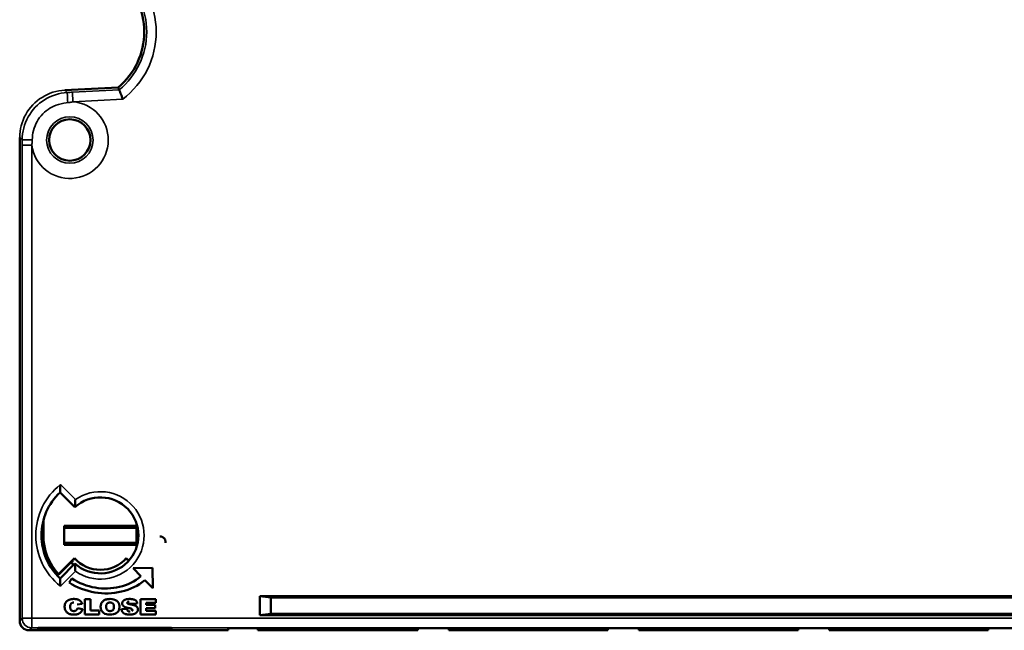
# Model space of a CAD drawing. Header units: millimetres. Extents: x 0 to 420, y 0 to 297.
# Tile 13 of 18: x 241 to 292, y 175 to 207. Entities that reach past the tile are written whole.
import ezdxf

# ---------------------------------------------------------------- set-up
doc = ezdxf.new("R2010")
doc.units = ezdxf.units.MM
doc.layers.add('Visibile (ISO)', color=7, linetype='Continuous', lineweight=50)
doc.layers.add('Visibile sottile (ISO)', color=7, linetype='Continuous', lineweight=35)

msp = doc.modelspace()

# ---------------------------------------------------------------- linework, layer by layer
at = {"layer": 'Visibile (ISO)'}
for p, q in [((245.733, 203.742), (242.918, 203.594)), ((240.549, 175.666), (240.549, 201.098)), ((243.453, 181.645), (242.674, 182.423)), ((241.794, 180.162), (241.794, 180.943)), ((246.694, 180.667), (242.894, 180.667)), ((242.894, 179.657), (242.894, 180.667)), ((242.894, 180.562), (246.694, 180.562)), ((246.694, 180.667), (246.694, 179.657)), ((242.894, 179.762), (246.694, 179.762)), ((246.694, 179.657), (242.894, 179.657)), ((243.435, 178.96), (242.596, 178.121)), ((242.61, 178.106), (243.305, 178.801)), ((242.674, 177.9), (243.453, 178.679)), ((246.285, 178.829), (246.154, 178.96)), ((247.529, 178.447), (246.516, 178.43)), ((246.516, 178.43), (246.927, 178.014)), ((247.548, 177.388), (247.529, 178.447)), ((243.291, 177.893), (243.146, 177.676)), ((247.135, 177.803), (247.548, 177.388)), ((243.835, 176.568), (243.578, 176.522)), ((243.975, 176.805), (243.975, 176.005)), ((244.267, 176.805), (243.975, 176.805)), ((244.267, 176.2), (244.267, 176.805)), ((246.23, 176.551), (246.731, 176.575)), ((246.907, 176.805), (246.907, 176.005)), ((247.701, 176.805), (246.907, 176.805)), ((247.199, 176.62), (247.701, 176.62)), ((247.199, 176.502), (247.199, 176.62)), ((247.701, 176.62), (247.701, 176.805)), ((317.41, 176.969), (253.179, 176.969)), ((253.179, 175.962), (253.179, 176.969)), ((253.179, 176.969), (253.756, 176.899)), ((253.756, 176.899), (316.832, 176.899)), ((253.756, 176.032), (253.756, 176.899)), ((243.59, 176.336), (243.847, 176.271)), ((244.734, 176.2), (244.267, 176.2)), ((244.734, 176.005), (244.734, 176.2)), ((246.194, 176.288), (245.902, 176.273)), ((247.666, 176.502), (247.199, 176.502)), ((247.199, 176.336), (247.666, 176.336)), ((247.199, 176.19), (247.199, 176.336)), ((247.712, 176.19), (247.199, 176.19)), ((247.666, 176.336), (247.666, 176.502)), ((247.712, 176.005), (247.712, 176.19)), ((243.975, 176.005), (244.734, 176.005)), ((246.907, 176.005), (247.712, 176.005)), ((253.179, 175.962), (253.756, 176.032)), ((317.41, 175.962), (253.179, 175.962)), ((253.756, 176.032), (316.832, 176.032)), ((241.049, 175.166), (251.512, 175.166)), ((241.522, 175.289), (241.521, 175.236)), ((241.521, 175.236), (248.529, 175.236)), ((241.522, 175.289), (248.528, 175.289)), ((248.529, 175.236), (248.528, 175.289)), ((251.512, 175.166), (251.512, 175.28)), ((292.324, 175.287), (252.301, 175.287)), ((253.076, 175.166), (253.076, 175.271)), ((253.076, 175.166), (261.476, 175.166)), ((261.294, 175.273), (253.174, 175.273)), ((261.476, 175.166), (261.476, 175.271)), ((263.113, 175.166), (263.113, 175.271)), ((263.113, 175.166), (271.476, 175.166)), ((271.294, 175.273), (263.294, 175.273)), ((271.476, 175.166), (271.476, 175.271)), ((273.113, 175.166), (273.113, 175.271)), ((273.113, 175.166), (281.476, 175.166)), ((281.294, 175.273), (273.294, 175.273)), ((281.476, 175.166), (281.476, 175.271)), ((283.113, 175.166), (283.113, 175.271)), ((283.113, 175.166), (291.476, 175.166)), ((291.294, 175.273), (283.294, 175.273)), ((291.476, 175.166), (291.476, 175.271))]:
    msp.add_line(p, q, dxfattribs=at)
at = {"layer": 'Visibile (ISO)', "flags": 128}
for points in [[(245.733, 203.742), (245.735, 203.738), (245.736, 203.733), (245.738, 203.729), (245.74, 203.725), (245.741, 203.721), (245.743, 203.716), (245.745, 203.712), (245.747, 203.708), (245.748, 203.703), (245.75, 203.699), (245.752, 203.695), (245.753, 203.691), (245.755, 203.686), (245.757, 203.682), (245.758, 203.678), (245.76, 203.673), (245.762, 203.669), (245.763, 203.665), (245.765, 203.661), (245.767, 203.656), (245.768, 203.652), (245.77, 203.648), (245.772, 203.643), (245.773, 203.639), (245.775, 203.635), (245.776, 203.631), (245.778, 203.626), (245.78, 203.622), (245.781, 203.618), (245.783, 203.614)], [(245.967, 203.122), (245.956, 203.154), (245.944, 203.185), (245.933, 203.216), (245.922, 203.247), (245.911, 203.277), (245.9, 203.306), (245.889, 203.335), (245.878, 203.363), (245.868, 203.39), (245.859, 203.416), (245.849, 203.441), (245.84, 203.464), (245.832, 203.486), (245.824, 203.507), (245.817, 203.526), (245.81, 203.544), (245.804, 203.56), (245.799, 203.573), (245.794, 203.585), (245.79, 203.595), (245.787, 203.603), (245.785, 203.609), (245.784, 203.612), (245.783, 203.614)], [(242.674, 182.423), (242.674, 182.425), (242.674, 182.429), (242.674, 182.435), (242.675, 182.443), (242.675, 182.453), (242.675, 182.466), (242.675, 182.48), (242.676, 182.495), (242.676, 182.511), (242.676, 182.529), (242.677, 182.547), (242.678, 182.567), (242.678, 182.587), (242.679, 182.607), (242.68, 182.628), (242.681, 182.65), (242.682, 182.672), (242.683, 182.694), (242.684, 182.717), (242.685, 182.74), (242.686, 182.763), (242.687, 182.786), (242.688, 182.809), (242.69, 182.832)], [(243.476, 182.046), (243.474, 182.023), (243.472, 182), (243.47, 181.978), (243.468, 181.955), (243.467, 181.932), (243.465, 181.91), (243.464, 181.888), (243.462, 181.867), (243.461, 181.845), (243.46, 181.824), (243.459, 181.804), (243.458, 181.785), (243.457, 181.766), (243.456, 181.748), (243.455, 181.73), (243.455, 181.714), (243.454, 181.7), (243.454, 181.686), (243.453, 181.674), (243.453, 181.664), (243.453, 181.656), (243.453, 181.65), (243.453, 181.646), (243.453, 181.645)], [(248.219, 179.775), (248.221, 179.796), (248.221, 179.817), (248.22, 179.838), (248.217, 179.859), (248.213, 179.879), (248.207, 179.9), (248.2, 179.92), (248.192, 179.939), (248.182, 179.957), (248.171, 179.975), (248.158, 179.992), (248.145, 180.009), (248.13, 180.024), (248.115, 180.038), (248.098, 180.051), (248.081, 180.063), (248.063, 180.073), (248.044, 180.083), (248.024, 180.09), (248.004, 180.097), (247.984, 180.102), (247.963, 180.106), (247.942, 180.108), (247.921, 180.109)], [(243.372, 178.8), (243.369, 178.8), (243.367, 178.8), (243.364, 178.8), (243.361, 178.8), (243.358, 178.8), (243.355, 178.8), (243.353, 178.8), (243.35, 178.8), (243.347, 178.801), (243.344, 178.801), (243.341, 178.801), (243.339, 178.801), (243.336, 178.801), (243.333, 178.801), (243.33, 178.801), (243.328, 178.801), (243.325, 178.801), (243.322, 178.801), (243.319, 178.801), (243.317, 178.801), (243.314, 178.801), (243.311, 178.801), (243.308, 178.801), (243.305, 178.801)], [(243.435, 178.96), (243.435, 178.956), (243.435, 178.952), (243.434, 178.948), (243.434, 178.944), (243.434, 178.939), (243.434, 178.935), (243.434, 178.931), (243.434, 178.927), (243.434, 178.923), (243.434, 178.919), (243.434, 178.914), (243.433, 178.91), (243.433, 178.906), (243.433, 178.902), (243.433, 178.898), (243.433, 178.894), (243.433, 178.89), (243.433, 178.885), (243.433, 178.881), (243.433, 178.877), (243.433, 178.873), (243.433, 178.869), (243.433, 178.865), (243.433, 178.861)], [(243.476, 178.277), (243.474, 178.3), (243.472, 178.323), (243.47, 178.346), (243.468, 178.369), (243.467, 178.391), (243.465, 178.414), (243.464, 178.436), (243.462, 178.457), (243.461, 178.479), (243.46, 178.499), (243.459, 178.52), (243.458, 178.539), (243.457, 178.558), (243.456, 178.576), (243.455, 178.593), (243.455, 178.609), (243.454, 178.624), (243.454, 178.638), (243.453, 178.65), (243.453, 178.66), (243.453, 178.668), (243.453, 178.674), (243.453, 178.677), (243.453, 178.679)], [(246.154, 178.96), (246.154, 178.956), (246.154, 178.952), (246.154, 178.948), (246.154, 178.944), (246.155, 178.939), (246.155, 178.935), (246.155, 178.931), (246.155, 178.927), (246.155, 178.923), (246.155, 178.919), (246.155, 178.914), (246.155, 178.91), (246.155, 178.906), (246.155, 178.902), (246.155, 178.898), (246.156, 178.894), (246.156, 178.89), (246.156, 178.885), (246.156, 178.881), (246.156, 178.877), (246.156, 178.873), (246.156, 178.869), (246.156, 178.865), (246.156, 178.861)], [(246.26, 178.801), (246.258, 178.801), (246.256, 178.801), (246.254, 178.801), (246.253, 178.801), (246.251, 178.801), (246.249, 178.801), (246.247, 178.801), (246.245, 178.801), (246.244, 178.801), (246.242, 178.801), (246.24, 178.801), (246.238, 178.8), (246.236, 178.8), (246.235, 178.8), (246.233, 178.8), (246.231, 178.8), (246.229, 178.8), (246.227, 178.8), (246.226, 178.8), (246.224, 178.8), (246.222, 178.8), (246.22, 178.8), (246.218, 178.8), (246.217, 178.8)], [(242.674, 177.9), (242.674, 177.899), (242.674, 177.895), (242.674, 177.889), (242.675, 177.881), (242.675, 177.87), (242.675, 177.858), (242.675, 177.844), (242.676, 177.829), (242.676, 177.813), (242.676, 177.795), (242.677, 177.776), (242.678, 177.757), (242.678, 177.737), (242.679, 177.717), (242.68, 177.696), (242.681, 177.674), (242.682, 177.652), (242.683, 177.63), (242.684, 177.607), (242.685, 177.584), (242.686, 177.561), (242.687, 177.538), (242.688, 177.515), (242.69, 177.492)], [(243.146, 177.676), (243.304, 177.581), (243.466, 177.495), (243.632, 177.418), (243.8, 177.349), (243.971, 177.289), (244.144, 177.237), (244.319, 177.195), (244.495, 177.161), (244.672, 177.135), (244.85, 177.119), (245.027, 177.111), (245.204, 177.112), (245.38, 177.121), (245.555, 177.139), (245.728, 177.166), (245.899, 177.202), (246.067, 177.247), (246.232, 177.3), (246.394, 177.362), (246.551, 177.433), (246.705, 177.512), (246.853, 177.601), (246.997, 177.698), (247.135, 177.803)], [(246.927, 178.014), (246.803, 177.915), (246.673, 177.825), (246.539, 177.742), (246.399, 177.668), (246.256, 177.602), (246.109, 177.544), (245.958, 177.494), (245.805, 177.453), (245.648, 177.419), (245.49, 177.394), (245.33, 177.377), (245.169, 177.367), (245.007, 177.367), (244.845, 177.374), (244.682, 177.389), (244.521, 177.413), (244.359, 177.444), (244.2, 177.484), (244.041, 177.532), (243.885, 177.588), (243.732, 177.652), (243.581, 177.724), (243.434, 177.805), (243.291, 177.893)], [(243.156, 176.032), (243.129, 176.043), (243.103, 176.057), (243.078, 176.072), (243.054, 176.09), (243.032, 176.111), (243.01, 176.133), (242.989, 176.158), (242.97, 176.185), (242.954, 176.213), (242.94, 176.244), (242.929, 176.277), (242.921, 176.312), (242.915, 176.349), (242.913, 176.388), (242.913, 176.429), (242.916, 176.468), (242.921, 176.505), (242.93, 176.54), (242.941, 176.573), (242.955, 176.604), (242.972, 176.633), (242.991, 176.66), (243.014, 176.685), (243.039, 176.709)], [(243.039, 176.709), (243.049, 176.717), (243.06, 176.725), (243.072, 176.733), (243.084, 176.741), (243.096, 176.748), (243.108, 176.755), (243.121, 176.761), (243.135, 176.767), (243.148, 176.773), (243.162, 176.778), (243.177, 176.783), (243.191, 176.788), (243.207, 176.792), (243.222, 176.796), (243.238, 176.799), (243.254, 176.802), (243.271, 176.805), (243.287, 176.808), (243.305, 176.81), (243.322, 176.811), (243.34, 176.813), (243.359, 176.814), (243.377, 176.814), (243.396, 176.815)], [(243.404, 176.629), (243.381, 176.628), (243.359, 176.626), (243.339, 176.621), (243.32, 176.615), (243.302, 176.607), (243.286, 176.598), (243.27, 176.587), (243.256, 176.574), (243.244, 176.56), (243.232, 176.543), (243.223, 176.524), (243.216, 176.502), (243.21, 176.478), (243.207, 176.452), (243.205, 176.423), (243.205, 176.393), (243.206, 176.364), (243.209, 176.338), (243.213, 176.314), (243.218, 176.292), (243.225, 176.273), (243.233, 176.256), (243.243, 176.241), (243.254, 176.229)], [(243.396, 176.815), (243.426, 176.814), (243.455, 176.813), (243.483, 176.811), (243.509, 176.807), (243.535, 176.804), (243.559, 176.799), (243.582, 176.793), (243.605, 176.787), (243.626, 176.78), (243.646, 176.772), (243.664, 176.763), (243.682, 176.753), (243.699, 176.743), (243.715, 176.731), (243.73, 176.719), (243.745, 176.706), (243.759, 176.691), (243.772, 176.676), (243.784, 176.661), (243.796, 176.644), (243.807, 176.626), (243.817, 176.608), (243.826, 176.588), (243.835, 176.568)], [(245.299, 176.815), (245.247, 176.813), (245.198, 176.809), (245.152, 176.802), (245.108, 176.792), (245.067, 176.779), (245.029, 176.764), (244.993, 176.746), (244.96, 176.725), (244.93, 176.701), (244.902, 176.675), (244.878, 176.646), (244.858, 176.616), (244.84, 176.583), (244.826, 176.548), (244.816, 176.511), (244.809, 176.472), (244.805, 176.43), (244.805, 176.387), (244.808, 176.345), (244.814, 176.306), (244.823, 176.269), (244.836, 176.235), (244.851, 176.202), (244.87, 176.172)], [(244.87, 176.172), (244.917, 176.118), (244.971, 176.074), (245.034, 176.04), (245.107, 176.016), (245.19, 176.001), (245.285, 175.995), (245.385, 175.998), (245.474, 176.01), (245.553, 176.033), (245.62, 176.066), (245.677, 176.107), (245.723, 176.156), (245.759, 176.214), (245.783, 176.283), (245.795, 176.362), (245.796, 176.449), (245.782, 176.53), (245.754, 176.602), (245.712, 176.665), (245.655, 176.718), (245.585, 176.76), (245.502, 176.79), (245.406, 176.808), (245.299, 176.815)], [(245.301, 176.18), (245.278, 176.181), (245.257, 176.183), (245.237, 176.187), (245.217, 176.192), (245.199, 176.199), (245.183, 176.208), (245.167, 176.218), (245.153, 176.23), (245.14, 176.244), (245.129, 176.26), (245.119, 176.278), (245.111, 176.298), (245.105, 176.32), (245.1, 176.344), (245.098, 176.371), (245.097, 176.4), (245.097, 176.429), (245.1, 176.457), (245.104, 176.482), (245.11, 176.505), (245.118, 176.526), (245.127, 176.545), (245.139, 176.562), (245.152, 176.576)], [(245.152, 176.576), (245.156, 176.58), (245.161, 176.584), (245.166, 176.588), (245.171, 176.592), (245.176, 176.596), (245.182, 176.599), (245.187, 176.602), (245.192, 176.605), (245.198, 176.608), (245.204, 176.611), (245.21, 176.613), (245.216, 176.616), (245.222, 176.618), (245.228, 176.62), (245.235, 176.621), (245.241, 176.623), (245.248, 176.624), (245.255, 176.626), (245.262, 176.627), (245.269, 176.628), (245.276, 176.628), (245.283, 176.629), (245.291, 176.629), (245.298, 176.629)], [(245.298, 176.629), (245.306, 176.629), (245.314, 176.629), (245.321, 176.628), (245.329, 176.628), (245.336, 176.627), (245.343, 176.626), (245.351, 176.625), (245.357, 176.623), (245.364, 176.622), (245.371, 176.62), (245.377, 176.618), (245.384, 176.616), (245.39, 176.614), (245.396, 176.611), (245.402, 176.609), (245.408, 176.606), (245.414, 176.603), (245.419, 176.6), (245.425, 176.596), (245.43, 176.593), (245.435, 176.589), (245.44, 176.585), (245.445, 176.581), (245.45, 176.577)], [(245.45, 176.577), (245.464, 176.561), (245.477, 176.543), (245.487, 176.522), (245.495, 176.499), (245.501, 176.473), (245.504, 176.445), (245.505, 176.415), (245.504, 176.384), (245.502, 176.356), (245.498, 176.33), (245.493, 176.307), (245.487, 176.286), (245.478, 176.267), (245.469, 176.251), (245.458, 176.236), (245.445, 176.225), (245.431, 176.214), (245.416, 176.205), (245.4, 176.197), (245.382, 176.191), (245.364, 176.186), (245.344, 176.183), (245.323, 176.181), (245.301, 176.18)], [(245.979, 176.698), (245.971, 176.686), (245.964, 176.674), (245.957, 176.662), (245.952, 176.65), (245.947, 176.638), (245.943, 176.626), (245.94, 176.613), (245.938, 176.601), (245.937, 176.588), (245.938, 176.575), (245.938, 176.563), (245.94, 176.551), (245.942, 176.539), (245.946, 176.527), (245.95, 176.516), (245.954, 176.505), (245.96, 176.495), (245.966, 176.485), (245.973, 176.475), (245.981, 176.465), (245.99, 176.456), (245.999, 176.447), (246.01, 176.438), (246.021, 176.43)], [(246.34, 176.815), (246.316, 176.814), (246.292, 176.814), (246.27, 176.812), (246.248, 176.811), (246.227, 176.809), (246.208, 176.806), (246.189, 176.804), (246.17, 176.8), (246.153, 176.797), (246.137, 176.792), (246.121, 176.788), (246.107, 176.783), (246.093, 176.777), (246.079, 176.772), (246.067, 176.766), (246.055, 176.759), (246.043, 176.753), (246.033, 176.746), (246.022, 176.738), (246.013, 176.731), (246.003, 176.723), (245.995, 176.715), (245.987, 176.706), (245.979, 176.698)], [(246.303, 176.668), (246.296, 176.668), (246.289, 176.668), (246.282, 176.667), (246.275, 176.666), (246.268, 176.665), (246.261, 176.663), (246.254, 176.661), (246.247, 176.659), (246.241, 176.656), (246.235, 176.652), (246.229, 176.648), (246.224, 176.643), (246.219, 176.638), (246.214, 176.632), (246.211, 176.626), (246.208, 176.62), (246.206, 176.613), (246.206, 176.606), (246.207, 176.598), (246.209, 176.592), (246.213, 176.586), (246.218, 176.58), (246.223, 176.576), (246.229, 176.572)], [(246.33, 176.543), (246.324, 176.544), (246.317, 176.545), (246.311, 176.546), (246.306, 176.547), (246.3, 176.548), (246.295, 176.549), (246.289, 176.55), (246.284, 176.552), (246.279, 176.553), (246.275, 176.554), (246.27, 176.555), (246.266, 176.556), (246.262, 176.558), (246.258, 176.559), (246.254, 176.56), (246.251, 176.561), (246.247, 176.563), (246.244, 176.564), (246.241, 176.565), (246.239, 176.566), (246.236, 176.568), (246.234, 176.569), (246.231, 176.571), (246.229, 176.572)], [(246.731, 176.575), (246.728, 176.595), (246.723, 176.614), (246.718, 176.632), (246.711, 176.65), (246.704, 176.666), (246.695, 176.682), (246.685, 176.696), (246.674, 176.71), (246.662, 176.723), (246.649, 176.735), (246.634, 176.746), (246.619, 176.756), (246.602, 176.765), (246.585, 176.773), (246.566, 176.781), (246.546, 176.788), (246.524, 176.794), (246.501, 176.799), (246.478, 176.804), (246.452, 176.808), (246.426, 176.811), (246.399, 176.813), (246.37, 176.814), (246.34, 176.815)], [(243.764, 176.117), (243.749, 176.102), (243.732, 176.087), (243.714, 176.073), (243.696, 176.061), (243.676, 176.049), (243.656, 176.039), (243.635, 176.03), (243.612, 176.021), (243.589, 176.014), (243.563, 176.008), (243.536, 176.003), (243.507, 176), (243.476, 175.997), (243.444, 175.995), (243.41, 175.995), (243.377, 175.995), (243.344, 175.997), (243.313, 175.999), (243.283, 176.002), (243.255, 176.006), (243.228, 176.011), (243.202, 176.017), (243.178, 176.024), (243.156, 176.032)], [(243.254, 176.229), (243.258, 176.225), (243.263, 176.221), (243.267, 176.217), (243.272, 176.213), (243.277, 176.21), (243.281, 176.207), (243.287, 176.204), (243.292, 176.201), (243.297, 176.199), (243.302, 176.196), (243.308, 176.194), (243.314, 176.192), (243.32, 176.19), (243.326, 176.188), (243.332, 176.187), (243.338, 176.185), (243.344, 176.184), (243.351, 176.183), (243.358, 176.182), (243.364, 176.181), (243.371, 176.181), (243.379, 176.181), (243.386, 176.18), (243.393, 176.18)], [(243.393, 176.18), (243.4, 176.18), (243.408, 176.181), (243.414, 176.181), (243.421, 176.181), (243.428, 176.182), (243.434, 176.183), (243.441, 176.183), (243.447, 176.184), (243.453, 176.186), (243.459, 176.187), (243.464, 176.188), (243.47, 176.19), (243.475, 176.192), (243.481, 176.193), (243.486, 176.195), (243.491, 176.198), (243.496, 176.2), (243.5, 176.202), (243.505, 176.205), (243.509, 176.208), (243.513, 176.21), (243.517, 176.213), (243.521, 176.217), (243.525, 176.22)], [(243.525, 176.22), (243.529, 176.223), (243.532, 176.227), (243.536, 176.23), (243.539, 176.234), (243.542, 176.238), (243.546, 176.242), (243.549, 176.246), (243.552, 176.25), (243.555, 176.255), (243.558, 176.259), (243.561, 176.264), (243.563, 176.269), (243.566, 176.274), (243.569, 176.279), (243.571, 176.284), (243.574, 176.289), (243.576, 176.295), (243.578, 176.3), (243.58, 176.306), (243.582, 176.312), (243.584, 176.318), (243.586, 176.324), (243.588, 176.33), (243.59, 176.336)], [(243.847, 176.271), (243.844, 176.263), (243.842, 176.255), (243.84, 176.248), (243.837, 176.241), (243.834, 176.233), (243.832, 176.226), (243.829, 176.219), (243.826, 176.213), (243.823, 176.206), (243.82, 176.199), (243.817, 176.192), (243.813, 176.186), (243.81, 176.18), (243.806, 176.173), (243.802, 176.167), (243.799, 176.161), (243.795, 176.155), (243.791, 176.15), (243.787, 176.144), (243.782, 176.138), (243.778, 176.133), (243.774, 176.128), (243.769, 176.123), (243.764, 176.117)], [(245.902, 176.273), (245.903, 176.262), (245.905, 176.253), (245.907, 176.243), (245.909, 176.233), (245.911, 176.224), (245.914, 176.214), (245.917, 176.205), (245.92, 176.196), (245.923, 176.187), (245.927, 176.179), (245.931, 176.17), (245.935, 176.162), (245.94, 176.153), (245.945, 176.145), (245.95, 176.137), (245.955, 176.13), (245.961, 176.122), (245.967, 176.114), (245.973, 176.107), (245.979, 176.1), (245.986, 176.093), (245.993, 176.086), (246.001, 176.079), (246.008, 176.073)], [(246.008, 176.073), (246.021, 176.063), (246.035, 176.054), (246.051, 176.045), (246.067, 176.037), (246.085, 176.03), (246.104, 176.024), (246.125, 176.018), (246.147, 176.013), (246.17, 176.008), (246.194, 176.004), (246.219, 176.001), (246.246, 175.999), (246.274, 175.997), (246.304, 175.995), (246.334, 175.995), (246.366, 175.995), (246.396, 175.996), (246.425, 175.998), (246.453, 176.001), (246.48, 176.004), (246.505, 176.009), (246.529, 176.014), (246.552, 176.02), (246.574, 176.028)], [(246.021, 176.43), (246.028, 176.425), (246.035, 176.42), (246.043, 176.415), (246.051, 176.41), (246.06, 176.406), (246.069, 176.401), (246.078, 176.397), (246.088, 176.392), (246.098, 176.388), (246.109, 176.384), (246.12, 176.38), (246.131, 176.375), (246.143, 176.372), (246.155, 176.368), (246.167, 176.364), (246.18, 176.36), (246.193, 176.357), (246.207, 176.353), (246.221, 176.35), (246.235, 176.346), (246.25, 176.343), (246.265, 176.34), (246.281, 176.337), (246.297, 176.334)], [(246.351, 176.151), (246.341, 176.151), (246.331, 176.152), (246.321, 176.153), (246.312, 176.154), (246.303, 176.156), (246.294, 176.158), (246.286, 176.161), (246.277, 176.164), (246.27, 176.168), (246.262, 176.172), (246.255, 176.177), (246.248, 176.182), (246.241, 176.187), (246.235, 176.193), (246.229, 176.199), (246.223, 176.206), (246.218, 176.214), (246.214, 176.222), (246.209, 176.231), (246.205, 176.241), (246.202, 176.252), (246.199, 176.263), (246.196, 176.275), (246.194, 176.288)], [(246.297, 176.334), (246.306, 176.332), (246.316, 176.33), (246.325, 176.328), (246.334, 176.326), (246.342, 176.324), (246.35, 176.323), (246.358, 176.321), (246.366, 176.319), (246.373, 176.317), (246.38, 176.315), (246.386, 176.313), (246.393, 176.311), (246.399, 176.309), (246.405, 176.307), (246.41, 176.305), (246.415, 176.303), (246.42, 176.301), (246.424, 176.299), (246.428, 176.298), (246.432, 176.296), (246.436, 176.294), (246.439, 176.292), (246.442, 176.29), (246.445, 176.288)], [(246.728, 176.384), (246.722, 176.393), (246.715, 176.401), (246.707, 176.409), (246.698, 176.417), (246.689, 176.425), (246.679, 176.432), (246.669, 176.439), (246.658, 176.446), (246.646, 176.453), (246.634, 176.459), (246.621, 176.466), (246.607, 176.472), (246.593, 176.477), (246.577, 176.483), (246.559, 176.489), (246.54, 176.495), (246.519, 176.501), (246.496, 176.507), (246.472, 176.513), (246.447, 176.519), (246.42, 176.525), (246.391, 176.531), (246.361, 176.537), (246.33, 176.543)], [(246.445, 176.288), (246.45, 176.283), (246.455, 176.278), (246.459, 176.274), (246.462, 176.269), (246.466, 176.264), (246.468, 176.259), (246.47, 176.254), (246.472, 176.249), (246.473, 176.244), (246.474, 176.239), (246.474, 176.233), (246.474, 176.228), (246.474, 176.223), (246.473, 176.218), (246.472, 176.213), (246.47, 176.209), (246.468, 176.204), (246.466, 176.199), (246.463, 176.195), (246.459, 176.191), (246.456, 176.187), (246.452, 176.182), (246.447, 176.179), (246.442, 176.175)], [(246.574, 176.028), (246.595, 176.036), (246.614, 176.045), (246.633, 176.055), (246.651, 176.065), (246.667, 176.077), (246.682, 176.089), (246.696, 176.103), (246.709, 176.117), (246.721, 176.132), (246.732, 176.148), (246.741, 176.164), (246.749, 176.18), (246.755, 176.196), (246.76, 176.213), (246.764, 176.231), (246.766, 176.249), (246.766, 176.267), (246.766, 176.285), (246.763, 176.302), (246.76, 176.32), (246.754, 176.336), (246.747, 176.353), (246.739, 176.369), (246.728, 176.384)], [(253.174, 175.273), (253.167, 175.273), (253.16, 175.273), (253.153, 175.273), (253.146, 175.273), (253.14, 175.273), (253.134, 175.273), (253.128, 175.273), (253.122, 175.272), (253.117, 175.272), (253.112, 175.272), (253.107, 175.272), (253.103, 175.272), (253.099, 175.272), (253.095, 175.272), (253.091, 175.272), (253.088, 175.272), (253.086, 175.272), (253.083, 175.272), (253.081, 175.272), (253.08, 175.272), (253.078, 175.272), (253.077, 175.271), (253.077, 175.271), (253.076, 175.271)], [(261.476, 175.271), (261.475, 175.271), (261.474, 175.272), (261.472, 175.272), (261.469, 175.272), (261.466, 175.272), (261.462, 175.272), (261.457, 175.272), (261.451, 175.272), (261.445, 175.272), (261.438, 175.272), (261.43, 175.272), (261.422, 175.272), (261.413, 175.273), (261.404, 175.273), (261.395, 175.273), (261.385, 175.273), (261.374, 175.273), (261.364, 175.273), (261.353, 175.273), (261.341, 175.273), (261.33, 175.273), (261.318, 175.273), (261.306, 175.273), (261.294, 175.273)], [(263.294, 175.273), (263.283, 175.273), (263.271, 175.273), (263.259, 175.273), (263.248, 175.273), (263.236, 175.273), (263.225, 175.273), (263.214, 175.273), (263.204, 175.273), (263.194, 175.273), (263.184, 175.273), (263.175, 175.273), (263.167, 175.272), (263.159, 175.272), (263.151, 175.272), (263.144, 175.272), (263.138, 175.272), (263.132, 175.272), (263.127, 175.272), (263.123, 175.272), (263.119, 175.272), (263.117, 175.272), (263.115, 175.272), (263.113, 175.271), (263.113, 175.271)], [(271.476, 175.271), (271.475, 175.271), (271.474, 175.272), (271.472, 175.272), (271.469, 175.272), (271.466, 175.272), (271.462, 175.272), (271.457, 175.272), (271.451, 175.272), (271.445, 175.272), (271.438, 175.272), (271.43, 175.272), (271.422, 175.272), (271.413, 175.273), (271.404, 175.273), (271.395, 175.273), (271.385, 175.273), (271.374, 175.273), (271.364, 175.273), (271.353, 175.273), (271.341, 175.273), (271.33, 175.273), (271.318, 175.273), (271.306, 175.273), (271.294, 175.273)], [(273.294, 175.273), (273.283, 175.273), (273.271, 175.273), (273.259, 175.273), (273.248, 175.273), (273.236, 175.273), (273.225, 175.273), (273.214, 175.273), (273.204, 175.273), (273.194, 175.273), (273.184, 175.273), (273.175, 175.273), (273.167, 175.272), (273.159, 175.272), (273.151, 175.272), (273.144, 175.272), (273.138, 175.272), (273.132, 175.272), (273.127, 175.272), (273.123, 175.272), (273.119, 175.272), (273.117, 175.272), (273.115, 175.272), (273.113, 175.271), (273.113, 175.271)], [(281.476, 175.271), (281.475, 175.271), (281.474, 175.272), (281.472, 175.272), (281.469, 175.272), (281.466, 175.272), (281.462, 175.272), (281.457, 175.272), (281.451, 175.272), (281.445, 175.272), (281.438, 175.272), (281.43, 175.272), (281.422, 175.272), (281.413, 175.273), (281.404, 175.273), (281.395, 175.273), (281.385, 175.273), (281.374, 175.273), (281.364, 175.273), (281.353, 175.273), (281.341, 175.273), (281.33, 175.273), (281.318, 175.273), (281.306, 175.273), (281.294, 175.273)], [(283.294, 175.273), (283.283, 175.273), (283.271, 175.273), (283.259, 175.273), (283.248, 175.273), (283.236, 175.273), (283.225, 175.273), (283.214, 175.273), (283.204, 175.273), (283.194, 175.273), (283.184, 175.273), (283.175, 175.273), (283.167, 175.272), (283.159, 175.272), (283.151, 175.272), (283.144, 175.272), (283.138, 175.272), (283.132, 175.272), (283.127, 175.272), (283.123, 175.272), (283.119, 175.272), (283.117, 175.272), (283.115, 175.272), (283.113, 175.271), (283.113, 175.271)], [(291.476, 175.271), (291.475, 175.271), (291.474, 175.272), (291.472, 175.272), (291.469, 175.272), (291.466, 175.272), (291.462, 175.272), (291.457, 175.272), (291.451, 175.272), (291.445, 175.272), (291.438, 175.272), (291.43, 175.272), (291.422, 175.272), (291.413, 175.273), (291.404, 175.273), (291.395, 175.273), (291.385, 175.273), (291.374, 175.273), (291.364, 175.273), (291.353, 175.273), (291.341, 175.273), (291.33, 175.273), (291.318, 175.273), (291.306, 175.273), (291.294, 175.273)]]:
    msp.add_lwpolyline(points, dxfattribs=at)
at = {"layer": 'Visibile (ISO)'}
msp.add_circle((243.184, 200.97), 1.09, dxfattribs=at)
for centre, radius, start, end in [((243.294, 206.662), 3.804, 309.8691, 50.1309), ((244.794, 180.162), 3.1, 133.1514, 226.8486), ((244.794, 180.162), 2, 227.866, 132.134), ((244.794, 180.162), 3, 180, 222.8661), ((244.794, 180.162), 2.1, 222.5229, 227.7294), ((244.794, 180.162), 1.814, 221.4705, 318.5295), ((244.794, 180.162), 3, 222.8661, 223.2664), ((241.049, 175.666), 0.5, 180, 270)]:
    msp.add_arc(centre, radius, start, end, dxfattribs=at)
for centre, major_axis, ratio, start_param, end_param in [((252.325, 175.28), (0.812, 0), 0.00871, 1.599464, 3.141595), ((251.6, 175.666), (0.088, 0.5), 0.001492, 3.133129, 3.83479), ((252.988, 175.666), (0.088, -0.5), 0.001492, 5.573591, 6.291649), ((349.063, 179.987), (-96.008, 0), 0.984808, 0.049731, 0.049879), ((261.564, 175.666), (0.088, 0.5), 0.001492, 3.133129, 3.851187), ((263.025, 175.666), (0.088, -0.5), 0.001492, 5.573591, 6.291649), ((271.564, 175.666), (0.088, 0.5), 0.001492, 3.133129, 3.851187), ((273.025, 175.666), (0.088, -0.5), 0.001492, 5.573591, 6.291649), ((281.564, 175.666), (0.088, 0.5), 0.001492, 3.133129, 3.851187), ((283.025, 175.666), (0.088, -0.5), 0.001492, 5.573591, 6.291649), ((291.564, 175.666), (0.088, 0.5), 0.001492, 3.133129, 3.851187), ((292.301, 175.28), (0.812, 0), 0.00871, 6.283183, 7.825314)]:
    msp.add_ellipse(centre, major_axis=major_axis, ratio=ratio, start_param=start_param, end_param=end_param, dxfattribs=at)
at = {"layer": 'Visibile sottile (ISO)'}
for p, q in [((245.733, 203.742), (242.918, 203.594)), ((242.918, 203.594), (243.049, 203.47)), ((242.918, 203.594), (242.918, 203.594)), ((243.323, 203.485), (245.783, 203.614)), ((243.323, 203.485), (243.349, 202.985)), ((245.967, 203.122), (243.349, 202.985)), ((240.549, 201.098), (240.549, 175.666)), ((240.68, 200.974), (240.549, 201.098)), ((240.549, 201.098), (240.549, 201.098)), ((240.68, 175.797), (240.68, 200.699)), ((240.68, 200.699), (241.18, 200.699)), ((241.18, 200.699), (241.18, 175.797)), ((242.69, 182.832), (243.476, 182.046)), ((243.476, 178.277), (242.69, 177.492)), ((240.549, 175.666), (240.68, 175.797)), ((240.549, 175.666), (240.549, 175.666)), ((240.68, 175.797), (241.18, 175.797)), ((241.18, 175.797), (329.409, 175.797)), ((241.18, 175.297), (241.18, 175.797)), ((241.18, 175.297), (241.049, 175.166)), ((241.049, 175.166), (251.512, 175.166)), ((241.049, 175.166), (241.049, 175.166)), ((329.409, 175.297), (241.18, 175.297)), ((253.076, 175.271), (253.074, 175.287)), ((253.076, 175.166), (261.476, 175.166)), ((261.294, 175.273), (261.294, 175.287)), ((261.478, 175.287), (261.476, 175.271)), ((263.113, 175.271), (263.11, 175.287)), ((263.113, 175.166), (271.476, 175.166)), ((263.294, 175.287), (263.294, 175.273)), ((271.294, 175.273), (271.294, 175.287)), ((271.478, 175.287), (271.476, 175.271)), ((273.113, 175.271), (273.11, 175.287)), ((273.113, 175.166), (281.476, 175.166)), ((273.294, 175.287), (273.294, 175.273)), ((281.294, 175.273), (281.294, 175.287)), ((281.478, 175.287), (281.476, 175.271)), ((283.113, 175.271), (283.11, 175.287)), ((283.113, 175.166), (291.476, 175.166)), ((283.294, 175.287), (283.294, 175.273)), ((291.294, 175.273), (291.294, 175.287)), ((291.478, 175.287), (291.476, 175.271))]:
    msp.add_line(p, q, dxfattribs=at)
at = {"layer": 'Visibile sottile (ISO)', "flags": 128}
for points in [[(242.918, 203.594), (242.76, 203.581), (242.604, 203.557), (242.45, 203.524), (242.298, 203.481), (242.149, 203.428), (242.003, 203.366), (241.862, 203.296), (241.725, 203.216), (241.593, 203.129), (241.467, 203.033), (241.348, 202.93), (241.235, 202.819), (241.13, 202.701), (241.033, 202.576), (240.944, 202.445), (240.864, 202.309), (240.792, 202.168), (240.729, 202.023), (240.675, 201.875), (240.63, 201.723), (240.595, 201.569), (240.569, 201.413), (240.554, 201.256), (240.549, 201.098)], [(240.68, 200.974), (240.685, 201.132), (240.7, 201.289), (240.726, 201.445), (240.761, 201.599), (240.806, 201.751), (240.86, 201.899), (240.923, 202.044), (240.995, 202.185), (241.075, 202.321), (241.164, 202.452), (241.261, 202.576), (241.366, 202.694), (241.479, 202.806), (241.598, 202.909), (241.724, 203.005), (241.856, 203.092), (241.992, 203.171), (242.134, 203.242), (242.279, 203.304), (242.429, 203.356), (242.581, 203.4), (242.735, 203.433), (242.891, 203.457), (243.049, 203.47)], [(243.349, 202.985), (243.338, 202.982), (243.326, 202.979), (243.315, 202.976), (243.303, 202.974), (243.291, 202.971), (243.28, 202.968), (243.269, 202.966), (243.257, 202.963), (243.246, 202.961), (243.234, 202.959), (243.223, 202.957), (243.212, 202.955), (243.2, 202.953), (243.189, 202.952), (243.178, 202.95), (243.167, 202.949), (243.155, 202.947), (243.144, 202.946), (243.133, 202.945), (243.122, 202.944), (243.11, 202.943), (243.099, 202.942), (243.088, 202.941), (243.077, 202.941)], [(243.077, 202.941), (242.987, 202.931), (242.87, 202.912), (242.735, 202.883), (242.595, 202.847), (242.461, 202.804), (242.344, 202.757), (242.24, 202.705), (242.138, 202.647), (242.038, 202.581), (241.942, 202.508), (241.849, 202.429), (241.76, 202.342), (241.676, 202.25), (241.599, 202.151), (241.528, 202.047), (241.463, 201.939), (241.406, 201.826), (241.355, 201.71), (241.312, 201.591), (241.276, 201.47), (241.247, 201.347), (241.227, 201.223), (241.214, 201.098), (241.21, 200.974)], [(241.21, 200.974), (241.21, 200.962), (241.21, 200.951), (241.21, 200.94), (241.209, 200.929), (241.209, 200.917), (241.208, 200.906), (241.208, 200.895), (241.207, 200.883), (241.206, 200.872), (241.205, 200.861), (241.204, 200.849), (241.203, 200.838), (241.201, 200.826), (241.2, 200.815), (241.198, 200.804), (241.197, 200.792), (241.195, 200.781), (241.193, 200.769), (241.191, 200.757), (241.189, 200.746), (241.187, 200.734), (241.185, 200.722), (241.182, 200.711), (241.18, 200.699)]]:
    msp.add_lwpolyline(points, dxfattribs=at)
at = {"layer": 'Visibile sottile (ISO)'}
msp.add_circle((243.184, 200.97), 1.223, dxfattribs=at)
for centre, radius, start, end in [((243.294, 206.662), 3.935, 309.229, 50.771), ((243.294, 206.662), 4.435, 307.0595, 52.9405), ((243.294, 206.662), 3.804, 309.869, 50.131), ((243.184, 200.97), 2.023, 187.6936, 85.3064), ((244.794, 180.162), 3.4, 128.2437, 231.7563), ((244.794, 180.162), 2.3, 235.0154, 124.9846)]:
    msp.add_arc(centre, radius, start, end, dxfattribs=at)
for centre, major_axis, ratio, start_param, end_param in [((244.464, 210.753), (823.756, 43.171), 0.008727, 4.710213, 4.710547), ((243.075, 202.971), (-0.026, 0.499), 0.000127, 4.651694, 6.274459), ((244.761, 201.776), (0, 467.741), 0.008727, 1.572511, 1.573099), ((241.18, 200.974), (-0.5, 0), 0.000127, 0.008727, 1.631491), ((241.049, 175.666), (0.354, -0.354), 0.999924, 3.927029, 5.497749), ((241.18, 175.797), (0.354, -0.354), 0.999924, 3.927029, 5.497749)]:
    msp.add_ellipse(centre, major_axis=major_axis, ratio=ratio, start_param=start_param, end_param=end_param, dxfattribs=at)

doc.saveas('drawing.dxf')
